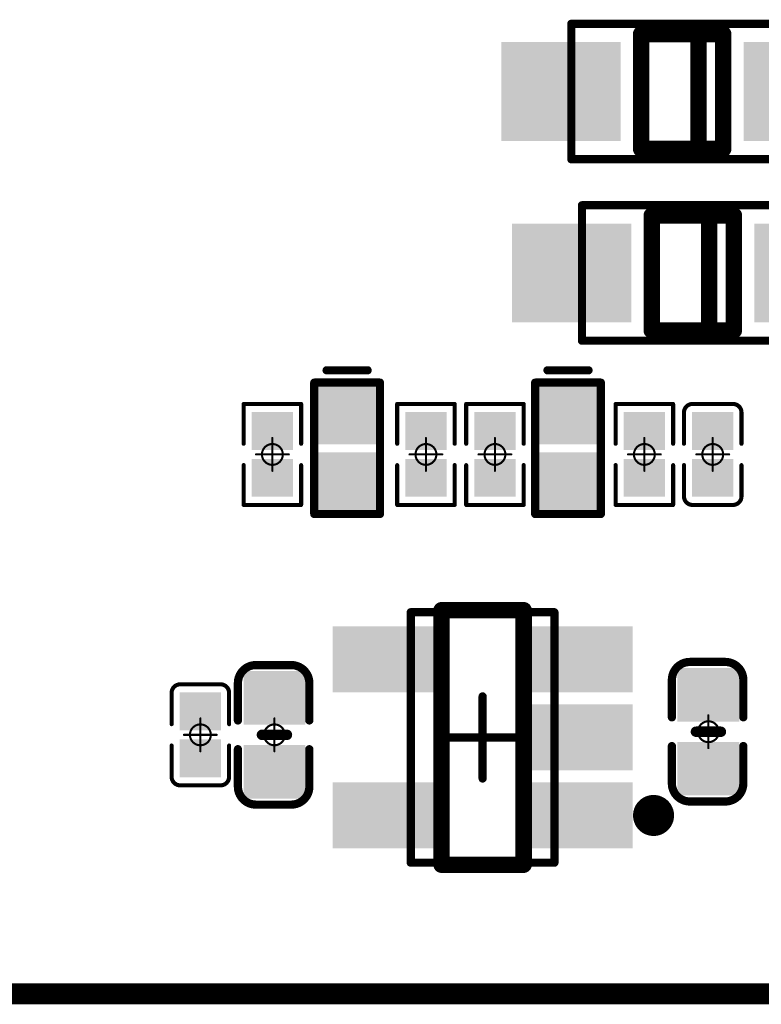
# Model space of a CAD drawing. Header units: millimetres. Extents: x 5.69 to 9.05, y 3.88 to 6.09.
# Tile 14 of 24: x 8.38 to 8.74, y 3.88 to 4.35. Entities that reach past the tile are written whole.
import ezdxf

# ---------------------------------------------------------------- set-up
doc = ezdxf.new("R2010")
doc.units = ezdxf.units.MM
doc.header["$MEASUREMENT"] = 0
for name, color, linetype in [('BottomLayer', 5, 'Continuous'), ('BottomOverlay', 54, 'Continuous'), ('BottomPaste', 16, 'Continuous'), ('BottomSolder', 6, 'Continuous'), ('KeepOutLayer', 6, 'Continuous'), ('Mechanical13', 56, 'Continuous'), ('Mechanical15', 56, 'Continuous')]:
    doc.layers.add(name, color=color, linetype=linetype)

# ---------------------------------------------------------------- blocks, each defined once
blk = doc.blocks.new('C0201_B_32')
at = {"layer": 'BottomLayer'}
for points in [[(-0.01831, -0.00787), (-0.00413, -0.00787), (-0.01831, 0.00787), (-0.00413, 0.00787)], [(0.00413, -0.00787), (0.01831, -0.00787), (0.00413, 0.00787), (0.01831, 0.00787)]]:
    blk.add_solid(points, dxfattribs=at)
at = {"layer": 'BottomOverlay', "const_width": 0.00197}
for points in [[(-0.02421, 0.0097, -0.414214), (-0.02013, 0.01378)], [(0.02013, 0.01378, -0.414214), (0.02421, 0.0097)], [(-0.02013, -0.01378, -0.414214), (-0.02421, -0.0097)], [(0.02421, -0.0097, -0.414214), (0.02013, -0.01378)]]:
    blk.add_lwpolyline(points, format="xyb", dxfattribs=at)
for points in [[(-0.00512, 0.01378), (-0.02013, 0.01378)], [(0.02013, 0.01378), (0.00512, 0.01378)], [(-0.02421, -0.0097), (-0.02421, 0.0097)], [(0.02421, -0.0097), (0.02421, 0.0097)], [(-0.00512, -0.01378), (-0.02013, -0.01378)], [(0.02013, -0.01378), (0.00512, -0.01378)]]:
    blk.add_lwpolyline(points, dxfattribs=at)
at = {"layer": 'BottomOverlay', "const_width": 0.000984}
for points in [[(-0.02062, 0.01378, 1), (-0.01964, 0.01378, 1)], [(-0.02062, 0.01378, 1), (-0.01964, 0.01378, 1)], [(-0.00561, 0.01378, 1), (-0.00463, 0.01378, 1)], [(0.00463, 0.01378, 1), (0.00561, 0.01378, 1)], [(0.01964, 0.01378, 1), (0.02062, 0.01378, 1)], [(0.01964, 0.01378, 1), (0.02062, 0.01378, 1)], [(-0.0247, 0.0097, 1), (-0.02372, 0.0097, 1)], [(-0.0247, 0.0097, 1), (-0.02372, 0.0097, 1)], [(0.02372, 0.0097, 1), (0.0247, 0.0097, 1)], [(0.02372, 0.0097, 1), (0.0247, 0.0097, 1)], [(-0.0247, -0.0097, 1), (-0.02372, -0.0097, 1)], [(-0.0247, -0.0097, 1), (-0.02372, -0.0097, 1)], [(0.02372, -0.0097, 1), (0.0247, -0.0097, 1)], [(0.02372, -0.0097, 1), (0.0247, -0.0097, 1)], [(-0.02062, -0.01378, 1), (-0.01964, -0.01378, 1)], [(-0.02062, -0.01378, 1), (-0.01964, -0.01378, 1)], [(-0.00561, -0.01378, 1), (-0.00463, -0.01378, 1)], [(0.00463, -0.01378, 1), (0.00561, -0.01378, 1)], [(0.01964, -0.01378, 1), (0.02062, -0.01378, 1)], [(0.01964, -0.01378, 1), (0.02062, -0.01378, 1)]]:
    blk.add_lwpolyline(points, format="xyb", close=True, dxfattribs=at)
at = {"layer": 'BottomPaste'}
for points in [[(-0.01831, -0.00787), (-0.00413, -0.00787), (-0.01831, 0.00787), (-0.00413, 0.00787)], [(0.00413, -0.00787), (0.01831, -0.00787), (0.00413, 0.00787), (0.01831, 0.00787)]]:
    blk.add_solid(points, dxfattribs=at)
at = {"layer": 'BottomSolder'}
for points in [[(-0.02031, -0.00987), (-0.00213, -0.00987), (-0.02031, 0.00987), (-0.00213, 0.00987)], [(0.00213, -0.00987), (0.02031, -0.00987), (0.00213, 0.00987), (0.02031, 0.00987)]]:
    blk.add_solid(points, dxfattribs=at)
at = {"layer": 'Mechanical15'}
for points, const_width in [([(0.005, 0, 1), (-0.005, 0, 1)], 0.001), ([(-0.00025, 0.00787, 1), (0.00025, 0.00787, 1)], 0.0005), ([(-0.00812, 0, 1), (-0.00762, 0, 1)], 0.0005), ([(-0.00525, 0, 1), (-0.00475, 0, 1)], 0.0005), ([(0.00475, 0, 1), (0.00525, 0, 1)], 0.0005), ([(0.00762, 0, 1), (0.00812, 0, 1)], 0.0005), ([(-0.00025, -0.00787, 1), (0.00025, -0.00787, 1)], 0.0005)]:
    blk.add_lwpolyline(points, format="xyb", close=True, dxfattribs=dict(at, const_width=const_width))
at = {"layer": 'Mechanical15', "const_width": 0.001}
for points in [[(0, -0.00787), (0, 0.00787)], [(0.00787, 0), (-0.00787, 0)]]:
    blk.add_lwpolyline(points, dxfattribs=at)
blk = doc.blocks.new('C0402_B_39')
at = {"layer": 'BottomLayer'}
for points in [[(-0.02657, -0.01082), (-0.00886, -0.01082), (-0.02657, 0.01083), (-0.00886, 0.01083)], [(0.00886, -0.01083), (0.02657, -0.01083), (0.00886, 0.01083), (0.02657, 0.01083)]]:
    blk.add_solid(points, dxfattribs=at)
at = {"layer": 'BottomOverlay', "const_width": 0.00394}
for points in [[(-0.03346, 0.00886, -0.414214), (-0.0248, 0.01752)], [(0.0248, 0.01752, -0.414214), (0.03346, 0.00886)], [(-0.0248, -0.01673, -0.414214), (-0.03346, -0.00807)], [(0.03346, -0.00807, -0.414214), (0.0248, -0.01673)]]:
    blk.add_lwpolyline(points, format="xyb", dxfattribs=at)
at = {"layer": 'BottomOverlay'}
for points, const_width in [([(-0.02578, 0.01752, 1), (-0.02382, 0.01752, 1)], 0.00197), ([(-0.02559, 0.01752, 1), (-0.02362, 0.01752, 1)], 0.00197), ([(-0.00787, 0.01752, 1), (-0.0059, 0.01752, 1)], 0.00197), ([(0.00591, 0.01752, 1), (0.00787, 0.01752, 1)], 0.00197), ([(0.02362, 0.01752, 1), (0.02559, 0.01752, 1)], 0.00197), ([(0.02382, 0.01752, 1), (0.02579, 0.01752, 1)], 0.00197), ([(-0.03445, 0.00886, 1), (-0.03248, 0.00886, 1)], 0.00197), ([(-0.03445, 0.00886, 1), (-0.03248, 0.00886, 1)], 0.00197), ([(0.03248, 0.00886, 1), (0.03445, 0.00886, 1)], 0.00197), ([(0.03248, 0.00886, 1), (0.03445, 0.00886, 1)], 0.00197), ([(-0.00125, 0.006, 1), (0.00125, 0.006, 1)], 0.0025), ([(-0.00125, -0.006, 1), (0.00125, -0.006, 1)], 0.0025), ([(-0.03445, -0.00807, 1), (-0.03248, -0.00807, 1)], 0.00197), ([(-0.03445, -0.00807, 1), (-0.03248, -0.00807, 1)], 0.00197), ([(0.03248, -0.00807, 1), (0.03445, -0.00807, 1)], 0.00197), ([(0.03248, -0.00807, 1), (0.03445, -0.00807, 1)], 0.00197), ([(-0.02578, -0.01673, 1), (-0.02382, -0.01673, 1)], 0.00197), ([(-0.02559, -0.01673, 1), (-0.02362, -0.01673, 1)], 0.00197), ([(-0.00787, -0.01673, 1), (-0.0059, -0.01673, 1)], 0.00197), ([(0.00591, -0.01673, 1), (0.00787, -0.01673, 1)], 0.00197), ([(0.02362, -0.01673, 1), (0.02559, -0.01673, 1)], 0.00197), ([(0.02382, -0.01673, 1), (0.02579, -0.01673, 1)], 0.00197)]:
    blk.add_lwpolyline(points, format="xyb", close=True, dxfattribs=dict(at, const_width=const_width))
for points, const_width in [([(-0.00689, 0.01752), (-0.0246, 0.01752)], 0.00394), ([(0.02461, 0.01752), (0.00689, 0.01752)], 0.00394), ([(-0.03346, -0.00807), (-0.03346, 0.00886)], 0.00394), ([(0.03346, -0.00807), (0.03346, 0.00886)], 0.00394), ([(0, -0.006), (0, 0.006)], 0.005), ([(-0.00689, -0.01673), (-0.0246, -0.01673)], 0.00394), ([(0.02461, -0.01673), (0.00689, -0.01673)], 0.00394)]:
    blk.add_lwpolyline(points, dxfattribs=dict(at, const_width=const_width))
at = {"layer": 'BottomPaste'}
for points in [[(-0.02657, -0.01082), (-0.00886, -0.01082), (-0.02657, 0.01083), (-0.00886, 0.01083)], [(0.00886, -0.01083), (0.02657, -0.01083), (0.00886, 0.01083), (0.02657, 0.01083)]]:
    blk.add_solid(points, dxfattribs=at)
at = {"layer": 'BottomSolder'}
for points in [[(-0.03057, -0.01482), (-0.00486, -0.01482), (-0.03057, 0.01483), (-0.00486, 0.01483)], [(0.00486, -0.01483), (0.03057, -0.01483), (0.00486, 0.01483), (0.03057, 0.01483)]]:
    blk.add_solid(points, dxfattribs=at)
at = {"layer": 'Mechanical15'}
for points, const_width in [([(0.005, 0, 1), (-0.005, 0, 1)], 0.001), ([(-0.00025, 0.00788, 1), (0.00025, 0.00788, 1)], 0.0005), ([(-0.00812, 0, 1), (-0.00762, 0, 1)], 0.0005), ([(-0.00525, 0, 1), (-0.00475, 0, 1)], 0.0005), ([(0.00475, 0, 1), (0.00525, 0, 1)], 0.0005), ([(0.00763, 0, 1), (0.00813, 0, 1)], 0.0005), ([(-0.00025, -0.00787, 1), (0.00025, -0.00787, 1)], 0.0005)]:
    blk.add_lwpolyline(points, format="xyb", close=True, dxfattribs=dict(at, const_width=const_width))
at = {"layer": 'Mechanical15', "const_width": 0.001}
for points in [[(0, -0.00787), (0, 0.00788)], [(0.00788, 0), (-0.00787, 0)]]:
    blk.add_lwpolyline(points, dxfattribs=at)
blk = doc.blocks.new('C0402_B_40')
at = {"layer": 'BottomLayer'}
for points in [[(-0.02657, -0.01082), (-0.00886, -0.01082), (-0.02657, 0.01083), (-0.00886, 0.01083)], [(0.00886, -0.01083), (0.02657, -0.01083), (0.00886, 0.01083), (0.02657, 0.01083)]]:
    blk.add_solid(points, dxfattribs=at)
at = {"layer": 'BottomOverlay', "const_width": 0.00394}
for points in [[(-0.03346, 0.00886, -0.414214), (-0.0248, 0.01752)], [(0.0248, 0.01752, -0.414214), (0.03346, 0.00886)], [(-0.0248, -0.01673, -0.414214), (-0.03346, -0.00807)], [(0.03346, -0.00807, -0.414214), (0.0248, -0.01673)]]:
    blk.add_lwpolyline(points, format="xyb", dxfattribs=at)
at = {"layer": 'BottomOverlay'}
for points, const_width in [([(-0.02578, 0.01752, 1), (-0.02382, 0.01752, 1)], 0.00197), ([(-0.02559, 0.01752, 1), (-0.02362, 0.01752, 1)], 0.00197), ([(-0.00787, 0.01752, 1), (-0.0059, 0.01752, 1)], 0.00197), ([(0.00591, 0.01752, 1), (0.00787, 0.01752, 1)], 0.00197), ([(0.02362, 0.01752, 1), (0.02559, 0.01752, 1)], 0.00197), ([(0.02382, 0.01752, 1), (0.02579, 0.01752, 1)], 0.00197), ([(-0.03445, 0.00886, 1), (-0.03248, 0.00886, 1)], 0.00197), ([(-0.03445, 0.00886, 1), (-0.03248, 0.00886, 1)], 0.00197), ([(0.03248, 0.00886, 1), (0.03445, 0.00886, 1)], 0.00197), ([(0.03248, 0.00886, 1), (0.03445, 0.00886, 1)], 0.00197), ([(-0.00125, 0.006, 1), (0.00125, 0.006, 1)], 0.0025), ([(-0.00125, -0.006, 1), (0.00125, -0.006, 1)], 0.0025), ([(-0.03445, -0.00807, 1), (-0.03248, -0.00807, 1)], 0.00197), ([(-0.03445, -0.00807, 1), (-0.03248, -0.00807, 1)], 0.00197), ([(0.03248, -0.00807, 1), (0.03445, -0.00807, 1)], 0.00197), ([(0.03248, -0.00807, 1), (0.03445, -0.00807, 1)], 0.00197), ([(-0.02578, -0.01673, 1), (-0.02382, -0.01673, 1)], 0.00197), ([(-0.02559, -0.01673, 1), (-0.02362, -0.01673, 1)], 0.00197), ([(-0.00787, -0.01673, 1), (-0.0059, -0.01673, 1)], 0.00197), ([(0.00591, -0.01673, 1), (0.00787, -0.01673, 1)], 0.00197), ([(0.02362, -0.01673, 1), (0.02559, -0.01673, 1)], 0.00197), ([(0.02382, -0.01673, 1), (0.02579, -0.01673, 1)], 0.00197)]:
    blk.add_lwpolyline(points, format="xyb", close=True, dxfattribs=dict(at, const_width=const_width))
for points, const_width in [([(-0.00689, 0.01752), (-0.0246, 0.01752)], 0.00394), ([(0.02461, 0.01752), (0.00689, 0.01752)], 0.00394), ([(-0.03346, -0.00807), (-0.03346, 0.00886)], 0.00394), ([(0.03346, -0.00807), (0.03346, 0.00886)], 0.00394), ([(0, -0.006), (0, 0.006)], 0.005), ([(-0.00689, -0.01673), (-0.0246, -0.01673)], 0.00394), ([(0.02461, -0.01673), (0.00689, -0.01673)], 0.00394)]:
    blk.add_lwpolyline(points, dxfattribs=dict(at, const_width=const_width))
at = {"layer": 'BottomPaste'}
for points in [[(-0.02657, -0.01082), (-0.00886, -0.01082), (-0.02657, 0.01083), (-0.00886, 0.01083)], [(0.00886, -0.01083), (0.02657, -0.01083), (0.00886, 0.01083), (0.02657, 0.01083)]]:
    blk.add_solid(points, dxfattribs=at)
at = {"layer": 'BottomSolder'}
for points in [[(-0.03057, -0.01482), (-0.00486, -0.01482), (-0.03057, 0.01483), (-0.00486, 0.01483)], [(0.00486, -0.01483), (0.03057, -0.01483), (0.00486, 0.01483), (0.03057, 0.01483)]]:
    blk.add_solid(points, dxfattribs=at)
at = {"layer": 'Mechanical15'}
for points, const_width in [([(0.005, 0, 1), (-0.005, 0, 1)], 0.001), ([(-0.00025, 0.00788, 1), (0.00025, 0.00788, 1)], 0.0005), ([(-0.00812, 0, 1), (-0.00762, 0, 1)], 0.0005), ([(-0.00525, 0, 1), (-0.00475, 0, 1)], 0.0005), ([(0.00475, 0, 1), (0.00525, 0, 1)], 0.0005), ([(0.00763, 0, 1), (0.00813, 0, 1)], 0.0005), ([(-0.00025, -0.00787, 1), (0.00025, -0.00787, 1)], 0.0005)]:
    blk.add_lwpolyline(points, format="xyb", close=True, dxfattribs=dict(at, const_width=const_width))
at = {"layer": 'Mechanical15', "const_width": 0.001}
for points in [[(0, -0.00787), (0, 0.00788)], [(0.00788, 0), (-0.00787, 0)]]:
    blk.add_lwpolyline(points, dxfattribs=at)
blk = doc.blocks.new('C0201_B_41')
at = {"layer": 'BottomLayer'}
for points in [[(-0.01831, -0.00787), (-0.00413, -0.00787), (-0.01831, 0.00787), (-0.00413, 0.00787)], [(0.00413, -0.00787), (0.01831, -0.00787), (0.00413, 0.00787), (0.01831, 0.00787)]]:
    blk.add_solid(points, dxfattribs=at)
at = {"layer": 'BottomOverlay', "const_width": 0.00197}
for points in [[(-0.02421, 0.0097, -0.414214), (-0.02013, 0.01378)], [(0.02013, 0.01378, -0.414214), (0.02421, 0.0097)], [(-0.02013, -0.01378, -0.414214), (-0.02421, -0.0097)], [(0.02421, -0.0097, -0.414214), (0.02013, -0.01378)]]:
    blk.add_lwpolyline(points, format="xyb", dxfattribs=at)
for points in [[(-0.00512, 0.01378), (-0.02013, 0.01378)], [(0.02013, 0.01378), (0.00512, 0.01378)], [(-0.02421, -0.0097), (-0.02421, 0.0097)], [(0.02421, -0.0097), (0.02421, 0.0097)], [(-0.00512, -0.01378), (-0.02013, -0.01378)], [(0.02013, -0.01378), (0.00512, -0.01378)]]:
    blk.add_lwpolyline(points, dxfattribs=at)
at = {"layer": 'BottomOverlay', "const_width": 0.000984}
for points in [[(-0.02062, 0.01378, 1), (-0.01964, 0.01378, 1)], [(-0.02062, 0.01378, 1), (-0.01964, 0.01378, 1)], [(-0.00561, 0.01378, 1), (-0.00463, 0.01378, 1)], [(0.00463, 0.01378, 1), (0.00561, 0.01378, 1)], [(0.01964, 0.01378, 1), (0.02062, 0.01378, 1)], [(0.01964, 0.01378, 1), (0.02062, 0.01378, 1)], [(-0.0247, 0.0097, 1), (-0.02372, 0.0097, 1)], [(-0.0247, 0.0097, 1), (-0.02372, 0.0097, 1)], [(0.02372, 0.0097, 1), (0.0247, 0.0097, 1)], [(0.02372, 0.0097, 1), (0.0247, 0.0097, 1)], [(-0.0247, -0.0097, 1), (-0.02372, -0.0097, 1)], [(-0.0247, -0.0097, 1), (-0.02372, -0.0097, 1)], [(0.02372, -0.0097, 1), (0.0247, -0.0097, 1)], [(0.02372, -0.0097, 1), (0.0247, -0.0097, 1)], [(-0.02062, -0.01378, 1), (-0.01964, -0.01378, 1)], [(-0.02062, -0.01378, 1), (-0.01964, -0.01378, 1)], [(-0.00561, -0.01378, 1), (-0.00463, -0.01378, 1)], [(0.00463, -0.01378, 1), (0.00561, -0.01378, 1)], [(0.01964, -0.01378, 1), (0.02062, -0.01378, 1)], [(0.01964, -0.01378, 1), (0.02062, -0.01378, 1)]]:
    blk.add_lwpolyline(points, format="xyb", close=True, dxfattribs=at)
at = {"layer": 'BottomPaste'}
for points in [[(-0.01831, -0.00787), (-0.00413, -0.00787), (-0.01831, 0.00787), (-0.00413, 0.00787)], [(0.00413, -0.00787), (0.01831, -0.00787), (0.00413, 0.00787), (0.01831, 0.00787)]]:
    blk.add_solid(points, dxfattribs=at)
at = {"layer": 'BottomSolder'}
for points in [[(-0.02031, -0.00987), (-0.00213, -0.00987), (-0.02031, 0.00987), (-0.00213, 0.00987)], [(0.00213, -0.00987), (0.02031, -0.00987), (0.00213, 0.00987), (0.02031, 0.00987)]]:
    blk.add_solid(points, dxfattribs=at)
at = {"layer": 'Mechanical15'}
for points, const_width in [([(0.005, 0, 1), (-0.005, 0, 1)], 0.001), ([(-0.00025, 0.00787, 1), (0.00025, 0.00787, 1)], 0.0005), ([(-0.00812, 0, 1), (-0.00762, 0, 1)], 0.0005), ([(-0.00525, 0, 1), (-0.00475, 0, 1)], 0.0005), ([(0.00475, 0, 1), (0.00525, 0, 1)], 0.0005), ([(0.00762, 0, 1), (0.00812, 0, 1)], 0.0005), ([(-0.00025, -0.00787, 1), (0.00025, -0.00787, 1)], 0.0005)]:
    blk.add_lwpolyline(points, format="xyb", close=True, dxfattribs=dict(at, const_width=const_width))
at = {"layer": 'Mechanical15', "const_width": 0.001}
for points in [[(0, -0.00787), (0, 0.00787)], [(0.00787, 0), (-0.00787, 0)]]:
    blk.add_lwpolyline(points, dxfattribs=at)
blk = doc.blocks.new('SOD_123F_B_49')
at = {"layer": 'BottomLayer'}
for points in [[(-0.03346, 0.01968), (-0.08268, 0.01968), (-0.03346, -0.01969), (-0.08268, -0.01969)], [(0.08268, 0.01968), (0.03346, 0.01968), (0.08268, -0.01969), (0.03346, -0.01969)]]:
    blk.add_solid(points, dxfattribs=at)
at = {"layer": 'BottomOverlay'}
for points, const_width in [([(0.01968, 0.02756), (-0.01969, 0.02756)], 0.00787), ([(-0.01969, 0.02756), (-0.01969, -0.02756)], 0.00787), ([(-0.00787, 0.02756), (-0.00787, -0.02756)], 0.00787), ([(0.01968, 0.02756), (0.01968, -0.02756)], 0.00787), ([(-0.09055, 0.01181), (-0.09055, -0.01181)], 0.00394), ([(0.01968, -0.02756), (-0.01969, -0.02756)], 0.00787)]:
    blk.add_lwpolyline(points, dxfattribs=dict(at, const_width=const_width))
for points, const_width in [([(-0.02165, 0.02756, 1), (-0.01772, 0.02756, 1)], 0.00394), ([(-0.02165, 0.02756, 1), (-0.01772, 0.02756, 1)], 0.00394), ([(-0.00984, 0.02756, 1), (-0.00591, 0.02756, 1)], 0.00394), ([(0.01772, 0.02756, 1), (0.02165, 0.02756, 1)], 0.00394), ([(0.01772, 0.02756, 1), (0.02165, 0.02756, 1)], 0.00394), ([(-0.09154, 0.01181, 1), (-0.08957, 0.01181, 1)], 0.00197), ([(-0.09154, -0.01181, 1), (-0.08957, -0.01181, 1)], 0.00197), ([(-0.02165, -0.02756, 1), (-0.01772, -0.02756, 1)], 0.00394), ([(-0.02165, -0.02756, 1), (-0.01772, -0.02756, 1)], 0.00394), ([(-0.00984, -0.02756, 1), (-0.00591, -0.02756, 1)], 0.00394), ([(0.01772, -0.02756, 1), (0.02165, -0.02756, 1)], 0.00394), ([(0.01772, -0.02756, 1), (0.02165, -0.02756, 1)], 0.00394)]:
    blk.add_lwpolyline(points, format="xyb", close=True, dxfattribs=dict(at, const_width=const_width))
at = {"layer": 'BottomPaste'}
for points in [[(-0.03346, 0.01968), (-0.08268, 0.01968), (-0.03346, -0.01969), (-0.08268, -0.01969)], [(0.08268, 0.01968), (0.03346, 0.01968), (0.08268, -0.01969), (0.03346, -0.01969)]]:
    blk.add_solid(points, dxfattribs=at)
at = {"layer": 'BottomSolder'}
for points in [[(-0.02946, 0.02369), (-0.08668, 0.02369), (-0.02946, -0.02369), (-0.08668, -0.02369)], [(0.08668, 0.02369), (0.02946, 0.02369), (0.08668, -0.02369), (0.02946, -0.02369)]]:
    blk.add_solid(points, dxfattribs=at)
at = {"layer": 'Mechanical13', "const_width": 0.00394}
for points in [[(-0.05315, 0.03248), (-0.05315, -0.03248)], [(0.05315, 0.03248), (-0.05315, 0.03248)], [(0.05315, 0.03248), (0.05315, -0.03248)], [(0.05315, -0.03248), (-0.05315, -0.03248)]]:
    blk.add_lwpolyline(points, dxfattribs=at)
at = {"layer": 'Mechanical13', "const_width": 0.00197}
for points in [[(-0.05413, 0.03248, 1), (-0.05217, 0.03248, 1)], [(-0.05413, 0.03248, 1), (-0.05217, 0.03248, 1)], [(0.05217, 0.03248, 1), (0.05413, 0.03248, 1)], [(0.05217, 0.03248, 1), (0.05413, 0.03248, 1)], [(-0.05413, -0.03248, 1), (-0.05217, -0.03248, 1)], [(-0.05413, -0.03248, 1), (-0.05217, -0.03248, 1)], [(0.05217, -0.03248, 1), (0.05413, -0.03248, 1)], [(0.05217, -0.03248, 1), (0.05413, -0.03248, 1)]]:
    blk.add_lwpolyline(points, format="xyb", close=True, dxfattribs=at)
blk = doc.blocks.new('SOD_123_B_50')
at = {"layer": 'BottomLayer'}
for points in [[(-0.03346, 0.01969), (-0.08268, 0.01969), (-0.03346, -0.01968), (-0.08268, -0.01968)], [(0.08268, 0.01969), (0.03346, 0.01969), (0.08268, -0.01968), (0.03346, -0.01968)]]:
    blk.add_solid(points, dxfattribs=at)
at = {"layer": 'BottomOverlay'}
for points, const_width in [([(0.01969, 0.02756), (-0.01968, 0.02756)], 0.00787), ([(-0.01968, 0.02756), (-0.01968, -0.02756)], 0.00787), ([(-0.00787, 0.02756), (-0.00787, -0.02756)], 0.00787), ([(0.01969, 0.02756), (0.01969, -0.02756)], 0.00787), ([(-0.09055, 0.01181), (-0.09055, -0.01181)], 0.00394), ([(0.01969, -0.02756), (-0.01968, -0.02756)], 0.00787)]:
    blk.add_lwpolyline(points, dxfattribs=dict(at, const_width=const_width))
for points, const_width in [([(-0.02165, 0.02756, 1), (-0.01772, 0.02756, 1)], 0.00394), ([(-0.02165, 0.02756, 1), (-0.01772, 0.02756, 1)], 0.00394), ([(-0.00984, 0.02756, 1), (-0.00591, 0.02756, 1)], 0.00394), ([(0.01772, 0.02756, 1), (0.02165, 0.02756, 1)], 0.00394), ([(0.01772, 0.02756, 1), (0.02165, 0.02756, 1)], 0.00394), ([(-0.09154, 0.01181, 1), (-0.08957, 0.01181, 1)], 0.00197), ([(-0.09154, -0.01181, 1), (-0.08957, -0.01181, 1)], 0.00197), ([(-0.02165, -0.02756, 1), (-0.01772, -0.02756, 1)], 0.00394), ([(-0.02165, -0.02756, 1), (-0.01772, -0.02756, 1)], 0.00394), ([(-0.00984, -0.02756, 1), (-0.00591, -0.02756, 1)], 0.00394), ([(0.01772, -0.02756, 1), (0.02165, -0.02756, 1)], 0.00394), ([(0.01772, -0.02756, 1), (0.02165, -0.02756, 1)], 0.00394)]:
    blk.add_lwpolyline(points, format="xyb", close=True, dxfattribs=dict(at, const_width=const_width))
at = {"layer": 'BottomPaste'}
for points in [[(-0.03346, 0.01969), (-0.08268, 0.01969), (-0.03346, -0.01968), (-0.08268, -0.01968)], [(0.08268, 0.01969), (0.03346, 0.01969), (0.08268, -0.01968), (0.03346, -0.01968)]]:
    blk.add_solid(points, dxfattribs=at)
at = {"layer": 'BottomSolder'}
for points in [[(-0.02946, 0.02369), (-0.08668, 0.02369), (-0.02946, -0.02368), (-0.08668, -0.02368)], [(0.08668, 0.02369), (0.02946, 0.02369), (0.08668, -0.02368), (0.02946, -0.02368)]]:
    blk.add_solid(points, dxfattribs=at)
at = {"layer": 'Mechanical13', "const_width": 0.00394}
for points in [[(-0.05315, 0.03248), (-0.05315, -0.03248)], [(0.05315, 0.03248), (-0.05315, 0.03248)], [(0.05315, 0.03248), (0.05315, -0.03248)], [(0.05315, -0.03248), (-0.05315, -0.03248)]]:
    blk.add_lwpolyline(points, dxfattribs=at)
at = {"layer": 'Mechanical13', "const_width": 0.00197}
for points in [[(-0.05413, 0.03248, 1), (-0.05217, 0.03248, 1)], [(-0.05413, 0.03248, 1), (-0.05217, 0.03248, 1)], [(0.05217, 0.03248, 1), (0.05413, 0.03248, 1)], [(0.05217, 0.03248, 1), (0.05413, 0.03248, 1)], [(-0.05413, -0.03248, 1), (-0.05217, -0.03248, 1)], [(-0.05413, -0.03248, 1), (-0.05217, -0.03248, 1)], [(0.05217, -0.03248, 1), (0.05413, -0.03248, 1)], [(0.05217, -0.03248, 1), (0.05413, -0.03248, 1)]]:
    blk.add_lwpolyline(points, format="xyb", close=True, dxfattribs=at)
blk = doc.blocks.new('ESD0402_B_52')
at = {"layer": 'BottomLayer'}
for points in [[(-0.02756, 0.01181), (-0.02756, -0.01181), (-0.00591, 0.01181), (-0.00591, -0.01181)], [(0.00591, 0.01181), (0.00591, -0.01181), (0.02756, 0.01181), (0.02756, -0.01181)]]:
    blk.add_solid(points, dxfattribs=at)
at = {"layer": 'BottomOverlay', "const_width": 0.00394}
for points in [[(0.0315, 0.01575), (-0.0315, 0.01575)], [(-0.0315, -0.01575), (-0.0315, 0.01575)], [(0.0315, -0.01575), (0.0315, 0.01575)], [(0.0374, -0.00984), (0.0374, 0.00984)], [(0.0315, -0.01575), (-0.0315, -0.01575)]]:
    blk.add_lwpolyline(points, dxfattribs=at)
at = {"layer": 'BottomOverlay', "const_width": 0.00197}
for points in [[(-0.03248, 0.01575, 1), (-0.03051, 0.01575, 1)], [(-0.03248, 0.01575, 1), (-0.03051, 0.01575, 1)], [(0.03051, 0.01575, 1), (0.03248, 0.01575, 1)], [(0.03051, 0.01575, 1), (0.03248, 0.01575, 1)], [(0.03642, 0.00984, 1), (0.03839, 0.00984, 1)], [(0.03642, -0.00984, 1), (0.03839, -0.00984, 1)], [(-0.03248, -0.01575, 1), (-0.03051, -0.01575, 1)], [(-0.03248, -0.01575, 1), (-0.03051, -0.01575, 1)], [(0.03051, -0.01575, 1), (0.03248, -0.01575, 1)], [(0.03051, -0.01575, 1), (0.03248, -0.01575, 1)]]:
    blk.add_lwpolyline(points, format="xyb", close=True, dxfattribs=at)
at = {"layer": 'BottomPaste'}
for points in [[(-0.02756, 0.01181), (-0.02756, -0.01181), (-0.00591, 0.01181), (-0.00591, -0.01181)], [(0.00591, 0.01181), (0.00591, -0.01181), (0.02756, 0.01181), (0.02756, -0.01181)]]:
    blk.add_solid(points, dxfattribs=at)
at = {"layer": 'BottomSolder'}
for points in [[(-0.03156, 0.01581), (-0.03156, -0.01581), (-0.00191, 0.01581), (-0.00191, -0.01581)], [(0.00191, 0.01581), (0.00191, -0.01581), (0.03156, 0.01581), (0.03156, -0.01581)]]:
    blk.add_solid(points, dxfattribs=at)
blk = doc.blocks.new('ESD0402_B_53')
at = {"layer": 'BottomLayer'}
for points in [[(-0.02756, 0.01181), (-0.02756, -0.01181), (-0.00591, 0.01181), (-0.00591, -0.01181)], [(0.00591, 0.01181), (0.00591, -0.01181), (0.02756, 0.01181), (0.02756, -0.01181)]]:
    blk.add_solid(points, dxfattribs=at)
at = {"layer": 'BottomOverlay', "const_width": 0.00394}
for points in [[(0.0315, 0.01575), (-0.0315, 0.01575)], [(-0.0315, -0.01575), (-0.0315, 0.01575)], [(0.0315, -0.01575), (0.0315, 0.01575)], [(0.0374, -0.00984), (0.0374, 0.00984)], [(0.0315, -0.01575), (-0.0315, -0.01575)]]:
    blk.add_lwpolyline(points, dxfattribs=at)
at = {"layer": 'BottomOverlay', "const_width": 0.00197}
for points in [[(-0.03248, 0.01575, 1), (-0.03051, 0.01575, 1)], [(-0.03248, 0.01575, 1), (-0.03051, 0.01575, 1)], [(0.03051, 0.01575, 1), (0.03248, 0.01575, 1)], [(0.03051, 0.01575, 1), (0.03248, 0.01575, 1)], [(0.03642, 0.00984, 1), (0.03839, 0.00984, 1)], [(0.03642, -0.00984, 1), (0.03839, -0.00984, 1)], [(-0.03248, -0.01575, 1), (-0.03051, -0.01575, 1)], [(-0.03248, -0.01575, 1), (-0.03051, -0.01575, 1)], [(0.03051, -0.01575, 1), (0.03248, -0.01575, 1)], [(0.03051, -0.01575, 1), (0.03248, -0.01575, 1)]]:
    blk.add_lwpolyline(points, format="xyb", close=True, dxfattribs=at)
at = {"layer": 'BottomPaste'}
for points in [[(-0.02756, 0.01181), (-0.02756, -0.01181), (-0.00591, 0.01181), (-0.00591, -0.01181)], [(0.00591, 0.01181), (0.00591, -0.01181), (0.02756, 0.01181), (0.02756, -0.01181)]]:
    blk.add_solid(points, dxfattribs=at)
at = {"layer": 'BottomSolder'}
for points in [[(-0.03156, 0.01581), (-0.03156, -0.01581), (-0.00191, 0.01581), (-0.00191, -0.01581)], [(0.00191, 0.01581), (0.00191, -0.01581), (0.03156, 0.01581), (0.03156, -0.01581)]]:
    blk.add_solid(points, dxfattribs=at)
blk = doc.blocks.new('R0201_B_111')
at = {"layer": 'BottomLayer'}
for points in [[(-0.01831, -0.00787), (-0.00413, -0.00787), (-0.01831, 0.00787), (-0.00413, 0.00787)], [(0.00413, -0.00787), (0.01831, -0.00787), (0.00413, 0.00787), (0.01831, 0.00787)]]:
    blk.add_solid(points, dxfattribs=at)
at = {"layer": 'BottomOverlay', "const_width": 0.00197}
for points in [[(-0.02421, -0.01378), (-0.02421, 0.01378)], [(-0.00512, 0.01378), (-0.02421, 0.01378)], [(0.02421, 0.01378), (0.00512, 0.01378)], [(0.02421, -0.01378), (0.02421, 0.01378)], [(-0.00512, -0.01378), (-0.02421, -0.01378)], [(0.02421, -0.01378), (0.00512, -0.01378)]]:
    blk.add_lwpolyline(points, dxfattribs=at)
at = {"layer": 'BottomOverlay', "const_width": 0.000984}
for points in [[(-0.0247, 0.01378, 1), (-0.02372, 0.01378, 1)], [(-0.0247, 0.01378, 1), (-0.02372, 0.01378, 1)], [(-0.00561, 0.01378, 1), (-0.00463, 0.01378, 1)], [(0.00463, 0.01378, 1), (0.00561, 0.01378, 1)], [(0.02372, 0.01378, 1), (0.0247, 0.01378, 1)], [(0.02372, 0.01378, 1), (0.0247, 0.01378, 1)], [(-0.0247, -0.01378, 1), (-0.02372, -0.01378, 1)], [(-0.0247, -0.01378, 1), (-0.02372, -0.01378, 1)], [(-0.00561, -0.01378, 1), (-0.00463, -0.01378, 1)], [(0.00463, -0.01378, 1), (0.00561, -0.01378, 1)], [(0.02372, -0.01378, 1), (0.0247, -0.01378, 1)], [(0.02372, -0.01378, 1), (0.0247, -0.01378, 1)]]:
    blk.add_lwpolyline(points, format="xyb", close=True, dxfattribs=at)
at = {"layer": 'BottomPaste'}
for points in [[(-0.01831, -0.00787), (-0.00413, -0.00787), (-0.01831, 0.00787), (-0.00413, 0.00787)], [(0.00413, -0.00787), (0.01831, -0.00787), (0.00413, 0.00787), (0.01831, 0.00787)]]:
    blk.add_solid(points, dxfattribs=at)
at = {"layer": 'BottomSolder'}
for points in [[(-0.02031, -0.00987), (-0.00213, -0.00987), (-0.02031, 0.00987), (-0.00213, 0.00987)], [(0.00213, -0.00987), (0.02031, -0.00987), (0.00213, 0.00987), (0.02031, 0.00987)]]:
    blk.add_solid(points, dxfattribs=at)
at = {"layer": 'Mechanical15'}
for points, const_width in [([(0.005, 0, 1), (-0.005, 0, 1)], 0.001), ([(-0.00025, 0.00787, 1), (0.00025, 0.00787, 1)], 0.0005), ([(-0.00812, 0, 1), (-0.00762, 0, 1)], 0.0005), ([(-0.00525, 0, 1), (-0.00475, 0, 1)], 0.0005), ([(0.00475, 0, 1), (0.00525, 0, 1)], 0.0005), ([(0.00762, 0, 1), (0.00812, 0, 1)], 0.0005), ([(-0.00025, -0.00787, 1), (0.00025, -0.00787, 1)], 0.0005)]:
    blk.add_lwpolyline(points, format="xyb", close=True, dxfattribs=dict(at, const_width=const_width))
at = {"layer": 'Mechanical15', "const_width": 0.001}
for points in [[(0, -0.00787), (0, 0.00787)], [(0.00787, 0), (-0.00787, 0)]]:
    blk.add_lwpolyline(points, dxfattribs=at)
blk = doc.blocks.new('R0201_B_112')
at = {"layer": 'BottomLayer'}
for points in [[(-0.01831, -0.00787), (-0.00413, -0.00787), (-0.01831, 0.00787), (-0.00413, 0.00787)], [(0.00413, -0.00787), (0.01831, -0.00787), (0.00413, 0.00787), (0.01831, 0.00787)]]:
    blk.add_solid(points, dxfattribs=at)
at = {"layer": 'BottomOverlay', "const_width": 0.00197}
for points in [[(-0.02421, -0.01378), (-0.02421, 0.01378)], [(-0.00512, 0.01378), (-0.02421, 0.01378)], [(0.02421, 0.01378), (0.00512, 0.01378)], [(0.02421, -0.01378), (0.02421, 0.01378)], [(-0.00512, -0.01378), (-0.02421, -0.01378)], [(0.02421, -0.01378), (0.00512, -0.01378)]]:
    blk.add_lwpolyline(points, dxfattribs=at)
at = {"layer": 'BottomOverlay', "const_width": 0.000984}
for points in [[(-0.0247, 0.01378, 1), (-0.02372, 0.01378, 1)], [(-0.0247, 0.01378, 1), (-0.02372, 0.01378, 1)], [(-0.00561, 0.01378, 1), (-0.00463, 0.01378, 1)], [(0.00463, 0.01378, 1), (0.00561, 0.01378, 1)], [(0.02372, 0.01378, 1), (0.0247, 0.01378, 1)], [(0.02372, 0.01378, 1), (0.0247, 0.01378, 1)], [(-0.0247, -0.01378, 1), (-0.02372, -0.01378, 1)], [(-0.0247, -0.01378, 1), (-0.02372, -0.01378, 1)], [(-0.00561, -0.01378, 1), (-0.00463, -0.01378, 1)], [(0.00463, -0.01378, 1), (0.00561, -0.01378, 1)], [(0.02372, -0.01378, 1), (0.0247, -0.01378, 1)], [(0.02372, -0.01378, 1), (0.0247, -0.01378, 1)]]:
    blk.add_lwpolyline(points, format="xyb", close=True, dxfattribs=at)
at = {"layer": 'BottomPaste'}
for points in [[(-0.01831, -0.00787), (-0.00413, -0.00787), (-0.01831, 0.00787), (-0.00413, 0.00787)], [(0.00413, -0.00787), (0.01831, -0.00787), (0.00413, 0.00787), (0.01831, 0.00787)]]:
    blk.add_solid(points, dxfattribs=at)
at = {"layer": 'BottomSolder'}
for points in [[(-0.02031, -0.00987), (-0.00213, -0.00987), (-0.02031, 0.00987), (-0.00213, 0.00987)], [(0.00213, -0.00987), (0.02031, -0.00987), (0.00213, 0.00987), (0.02031, 0.00987)]]:
    blk.add_solid(points, dxfattribs=at)
at = {"layer": 'Mechanical15'}
for points, const_width in [([(0.005, 0, 1), (-0.005, 0, 1)], 0.001), ([(-0.00025, 0.00787, 1), (0.00025, 0.00787, 1)], 0.0005), ([(-0.00812, 0, 1), (-0.00762, 0, 1)], 0.0005), ([(-0.00525, 0, 1), (-0.00475, 0, 1)], 0.0005), ([(0.00475, 0, 1), (0.00525, 0, 1)], 0.0005), ([(0.00762, 0, 1), (0.00812, 0, 1)], 0.0005), ([(-0.00025, -0.00787, 1), (0.00025, -0.00787, 1)], 0.0005)]:
    blk.add_lwpolyline(points, format="xyb", close=True, dxfattribs=dict(at, const_width=const_width))
at = {"layer": 'Mechanical15', "const_width": 0.001}
for points in [[(0, -0.00787), (0, 0.00787)], [(0.00787, 0), (-0.00787, 0)]]:
    blk.add_lwpolyline(points, dxfattribs=at)
blk = doc.blocks.new('R0201_B_118')
at = {"layer": 'BottomLayer'}
for points in [[(-0.01831, -0.00787), (-0.00413, -0.00787), (-0.01831, 0.00787), (-0.00413, 0.00787)], [(0.00413, -0.00787), (0.01831, -0.00787), (0.00413, 0.00787), (0.01831, 0.00787)]]:
    blk.add_solid(points, dxfattribs=at)
at = {"layer": 'BottomOverlay', "const_width": 0.00197}
for points in [[(-0.02421, 0.01378), (-0.02421, -0.01378)], [(-0.02421, 0.01378), (-0.00512, 0.01378)], [(0.00512, 0.01378), (0.02421, 0.01378)], [(0.02421, 0.01378), (0.02421, -0.01378)], [(-0.02421, -0.01378), (-0.00512, -0.01378)], [(0.00512, -0.01378), (0.02421, -0.01378)]]:
    blk.add_lwpolyline(points, dxfattribs=at)
at = {"layer": 'BottomOverlay', "const_width": 0.000984}
for points in [[(-0.0247, 0.01378, 1), (-0.02372, 0.01378, 1)], [(-0.0247, 0.01378, 1), (-0.02372, 0.01378, 1)], [(-0.00561, 0.01378, 1), (-0.00463, 0.01378, 1)], [(0.00463, 0.01378, 1), (0.00561, 0.01378, 1)], [(0.02372, 0.01378, 1), (0.0247, 0.01378, 1)], [(0.02372, 0.01378, 1), (0.0247, 0.01378, 1)], [(-0.0247, -0.01378, 1), (-0.02372, -0.01378, 1)], [(-0.0247, -0.01378, 1), (-0.02372, -0.01378, 1)], [(-0.00561, -0.01378, 1), (-0.00463, -0.01378, 1)], [(0.00463, -0.01378, 1), (0.00561, -0.01378, 1)], [(0.02372, -0.01378, 1), (0.0247, -0.01378, 1)], [(0.02372, -0.01378, 1), (0.0247, -0.01378, 1)]]:
    blk.add_lwpolyline(points, format="xyb", close=True, dxfattribs=at)
at = {"layer": 'BottomPaste'}
for points in [[(-0.01831, -0.00787), (-0.00413, -0.00787), (-0.01831, 0.00787), (-0.00413, 0.00787)], [(0.00413, -0.00787), (0.01831, -0.00787), (0.00413, 0.00787), (0.01831, 0.00787)]]:
    blk.add_solid(points, dxfattribs=at)
at = {"layer": 'BottomSolder'}
for points in [[(-0.02031, -0.00987), (-0.00213, -0.00987), (-0.02031, 0.00987), (-0.00213, 0.00987)], [(0.00213, -0.00987), (0.02031, -0.00987), (0.00213, 0.00987), (0.02031, 0.00987)]]:
    blk.add_solid(points, dxfattribs=at)
at = {"layer": 'Mechanical15'}
for points, const_width in [([(0.005, 0, 1), (-0.005, 0, 1)], 0.001), ([(-0.00025, 0.00787, 1), (0.00025, 0.00787, 1)], 0.0005), ([(-0.00812, 0, 1), (-0.00762, 0, 1)], 0.0005), ([(-0.00525, 0, 1), (-0.00475, 0, 1)], 0.0005), ([(0.00475, 0, 1), (0.00525, 0, 1)], 0.0005), ([(0.00762, 0, 1), (0.00812, 0, 1)], 0.0005), ([(-0.00025, -0.00787, 1), (0.00025, -0.00787, 1)], 0.0005)]:
    blk.add_lwpolyline(points, format="xyb", close=True, dxfattribs=dict(at, const_width=const_width))
at = {"layer": 'Mechanical15', "const_width": 0.001}
for points in [[(0, 0.00787), (0, -0.00787)], [(-0.00787, 0), (0.00787, 0)]]:
    blk.add_lwpolyline(points, dxfattribs=at)
blk = doc.blocks.new('R0201_B_123')
at = {"layer": 'BottomLayer'}
for points in [[(-0.01831, -0.00787), (-0.00413, -0.00787), (-0.01831, 0.00787), (-0.00413, 0.00787)], [(0.00413, -0.00787), (0.01831, -0.00787), (0.00413, 0.00787), (0.01831, 0.00787)]]:
    blk.add_solid(points, dxfattribs=at)
at = {"layer": 'BottomOverlay', "const_width": 0.00197}
for points in [[(-0.02421, 0.01378), (-0.02421, -0.01378)], [(-0.02421, 0.01378), (-0.00512, 0.01378)], [(0.00512, 0.01378), (0.02421, 0.01378)], [(0.02421, 0.01378), (0.02421, -0.01378)], [(-0.02421, -0.01378), (-0.00512, -0.01378)], [(0.00512, -0.01378), (0.02421, -0.01378)]]:
    blk.add_lwpolyline(points, dxfattribs=at)
at = {"layer": 'BottomOverlay', "const_width": 0.000984}
for points in [[(-0.0247, 0.01378, 1), (-0.02372, 0.01378, 1)], [(-0.0247, 0.01378, 1), (-0.02372, 0.01378, 1)], [(-0.00561, 0.01378, 1), (-0.00463, 0.01378, 1)], [(0.00463, 0.01378, 1), (0.00561, 0.01378, 1)], [(0.02372, 0.01378, 1), (0.0247, 0.01378, 1)], [(0.02372, 0.01378, 1), (0.0247, 0.01378, 1)], [(-0.0247, -0.01378, 1), (-0.02372, -0.01378, 1)], [(-0.0247, -0.01378, 1), (-0.02372, -0.01378, 1)], [(-0.00561, -0.01378, 1), (-0.00463, -0.01378, 1)], [(0.00463, -0.01378, 1), (0.00561, -0.01378, 1)], [(0.02372, -0.01378, 1), (0.0247, -0.01378, 1)], [(0.02372, -0.01378, 1), (0.0247, -0.01378, 1)]]:
    blk.add_lwpolyline(points, format="xyb", close=True, dxfattribs=at)
at = {"layer": 'BottomPaste'}
for points in [[(-0.01831, -0.00787), (-0.00413, -0.00787), (-0.01831, 0.00787), (-0.00413, 0.00787)], [(0.00413, -0.00787), (0.01831, -0.00787), (0.00413, 0.00787), (0.01831, 0.00787)]]:
    blk.add_solid(points, dxfattribs=at)
at = {"layer": 'BottomSolder'}
for points in [[(-0.02031, -0.00987), (-0.00213, -0.00987), (-0.02031, 0.00987), (-0.00213, 0.00987)], [(0.00213, -0.00987), (0.02031, -0.00987), (0.00213, 0.00987), (0.02031, 0.00987)]]:
    blk.add_solid(points, dxfattribs=at)
at = {"layer": 'Mechanical15'}
for points, const_width in [([(0.005, 0, 1), (-0.005, 0, 1)], 0.001), ([(-0.00025, 0.00787, 1), (0.00025, 0.00787, 1)], 0.0005), ([(-0.00812, 0, 1), (-0.00762, 0, 1)], 0.0005), ([(-0.00525, 0, 1), (-0.00475, 0, 1)], 0.0005), ([(0.00475, 0, 1), (0.00525, 0, 1)], 0.0005), ([(0.00762, 0, 1), (0.00812, 0, 1)], 0.0005), ([(-0.00025, -0.00787, 1), (0.00025, -0.00787, 1)], 0.0005)]:
    blk.add_lwpolyline(points, format="xyb", close=True, dxfattribs=dict(at, const_width=const_width))
at = {"layer": 'Mechanical15', "const_width": 0.001}
for points in [[(0, 0.00787), (0, -0.00787)], [(-0.00787, 0), (0.00787, 0)]]:
    blk.add_lwpolyline(points, dxfattribs=at)
blk = doc.blocks.new('SOT_23_5_B_148')
at = {"layer": 'BottomLayer'}
for points in [[(-0.02657, 0.02559), (-0.02657, 0.04921), (-0.06791, 0.02559), (-0.06791, 0.04921)], [(0.06791, 0.02559), (0.06791, 0.04921), (0.02657, 0.02559), (0.02657, 0.04921)], [(-0.02657, -0.01181), (-0.02657, 0.01181), (-0.06791, -0.01181), (-0.06791, 0.01181)], [(-0.02657, -0.04921), (-0.02657, -0.02559), (-0.06791, -0.04921), (-0.06791, -0.02559)], [(0.06791, -0.04921), (0.06791, -0.02559), (0.02657, -0.04921), (0.02657, -0.02559)]]:
    blk.add_solid(points, dxfattribs=at)
at = {"layer": 'BottomOverlay', "const_width": 0.00787}
for points in [[(-0.01969, 0.06102), (-0.01969, -0.06102)], [(0.01968, 0.06102), (-0.01969, 0.06102)], [(0.01968, 0.06102), (0.01968, -0.06102)], [(0.01968, -0.06102), (-0.01969, -0.06102)]]:
    blk.add_lwpolyline(points, dxfattribs=at)
at = {"layer": 'BottomOverlay'}
for points, const_width in [([(-0.02165, 0.06102, 1), (-0.01772, 0.06102, 1)], 0.00394), ([(-0.02165, 0.06102, 1), (-0.01772, 0.06102, 1)], 0.00394), ([(0.01772, 0.06102, 1), (0.02165, 0.06102, 1)], 0.00394), ([(0.01772, 0.06102, 1), (0.02165, 0.06102, 1)], 0.00394), ([(-0.07704, 0.0374, 1), (-0.08688, 0.0374, 1)], 0.00984), ([(-0.08934, 0.0374, 1), (-0.08442, 0.0374, 1)], 0.00492), ([(-0.0795, 0.0374, 1), (-0.07458, 0.0374, 1)], 0.00492), ([(-0.02165, -0.06102, 1), (-0.01772, -0.06102, 1)], 0.00394), ([(-0.02165, -0.06102, 1), (-0.01772, -0.06102, 1)], 0.00394), ([(0.01772, -0.06102, 1), (0.02165, -0.06102, 1)], 0.00394), ([(0.01772, -0.06102, 1), (0.02165, -0.06102, 1)], 0.00394)]:
    blk.add_lwpolyline(points, format="xyb", close=True, dxfattribs=dict(at, const_width=const_width))
at = {"layer": 'BottomPaste'}
for points in [[(-0.02657, 0.02559), (-0.02657, 0.04921), (-0.06791, 0.02559), (-0.06791, 0.04921)], [(0.06791, 0.02559), (0.06791, 0.04921), (0.02657, 0.02559), (0.02657, 0.04921)], [(-0.02657, -0.01181), (-0.02657, 0.01181), (-0.06791, -0.01181), (-0.06791, 0.01181)], [(-0.02657, -0.04921), (-0.02657, -0.02559), (-0.06791, -0.04921), (-0.06791, -0.02559)], [(0.06791, -0.04921), (0.06791, -0.02559), (0.02657, -0.04921), (0.02657, -0.02559)]]:
    blk.add_solid(points, dxfattribs=at)
at = {"layer": 'BottomSolder'}
for points in [[(-0.02257, 0.02159), (-0.02257, 0.05321), (-0.07191, 0.02159), (-0.07191, 0.05321)], [(0.07191, 0.02159), (0.07191, 0.05321), (0.02257, 0.02159), (0.02257, 0.05321)], [(-0.02257, -0.01581), (-0.02257, 0.01581), (-0.07191, -0.01581), (-0.07191, 0.01581)], [(-0.02257, -0.05321), (-0.02257, -0.02159), (-0.07191, -0.05321), (-0.07191, -0.02159)], [(0.07191, -0.05321), (0.07191, -0.02159), (0.02257, -0.05321), (0.02257, -0.02159)]]:
    blk.add_solid(points, dxfattribs=at)
at = {"layer": 'Mechanical13', "const_width": 0.00394}
for points in [[(-0.03445, 0.06004), (-0.03445, -0.06004)], [(0.03445, 0.06004), (-0.03445, 0.06004)], [(0.03445, 0.06004), (0.03445, -0.06004)], [(0.03445, -0.06004), (-0.03445, -0.06004)]]:
    blk.add_lwpolyline(points, dxfattribs=at)
at = {"layer": 'Mechanical13', "const_width": 0.00197}
for points in [[(-0.03543, 0.06004, 1), (-0.03346, 0.06004, 1)], [(-0.03543, 0.06004, 1), (-0.03346, 0.06004, 1)], [(0.03346, 0.06004, 1), (0.03543, 0.06004, 1)], [(0.03346, 0.06004, 1), (0.03543, 0.06004, 1)], [(-0.03543, -0.06004, 1), (-0.03346, -0.06004, 1)], [(-0.03543, -0.06004, 1), (-0.03346, -0.06004, 1)], [(0.03346, -0.06004, 1), (0.03543, -0.06004, 1)], [(0.03346, -0.06004, 1), (0.03543, -0.06004, 1)]]:
    blk.add_lwpolyline(points, format="xyb", close=True, dxfattribs=at)
at = {"layer": 'Mechanical15', "const_width": 0.00394}
for points in [[(0, 0.01968), (0, -0.01969)], [(0.01968, 0), (-0.01969, 0)]]:
    blk.add_lwpolyline(points, dxfattribs=at)
at = {"layer": 'Mechanical15', "const_width": 0.00197}
for points in [[(-0.00098, 0.01968, 1), (0.00098, 0.01968, 1)], [(-0.02067, 0, 1), (-0.0187, 0, 1)], [(0.0187, 0, 1), (0.02067, 0, 1)], [(-0.00098, -0.01969, 1), (0.00098, -0.01969, 1)]]:
    blk.add_lwpolyline(points, format="xyb", close=True, dxfattribs=at)

msp = doc.modelspace()

# ---------------------------------------------------------------- linework, layer by layer
at = {"layer": 'KeepOutLayer', "const_width": 0.01}
msp.add_lwpolyline([(7.05138, 3.885), (8.92689, 3.885)], dxfattribs=at)

# ---------------------------------------------------------------- block references
for name, p, rotation in [('SOD_123_B_50', (8.70248, 4.31768), 180), ('SOD_123F_B_49', (8.7076, 4.23067), 180), ('ESD0402_B_53', (8.54185, 4.14661), 90), ('ESD0402_B_52', (8.64776, 4.14661), 90), ('R0201_B_118', (8.50602, 4.14366), 270), ('R0201_B_111', (8.57964, 4.14366), 90), ('R0201_B_112', (8.61272, 4.14366), 90), ('R0201_B_123', (8.68437, 4.14366), 270), ('C0201_B_32', (8.71714, 4.14366), 90), ('SOT_23_5_B_148', (8.60681, 4.00795), 180), ('C0402_B_39', (8.71508, 4.01071), 90), ('C0402_B_40', (8.50701, 4.00921), 90), ('C0201_B_41', (8.47149, 4.00921), 90)]:
    msp.add_blockref(name, p, dxfattribs=dict(rotation=rotation))

doc.saveas('drawing.dxf')
